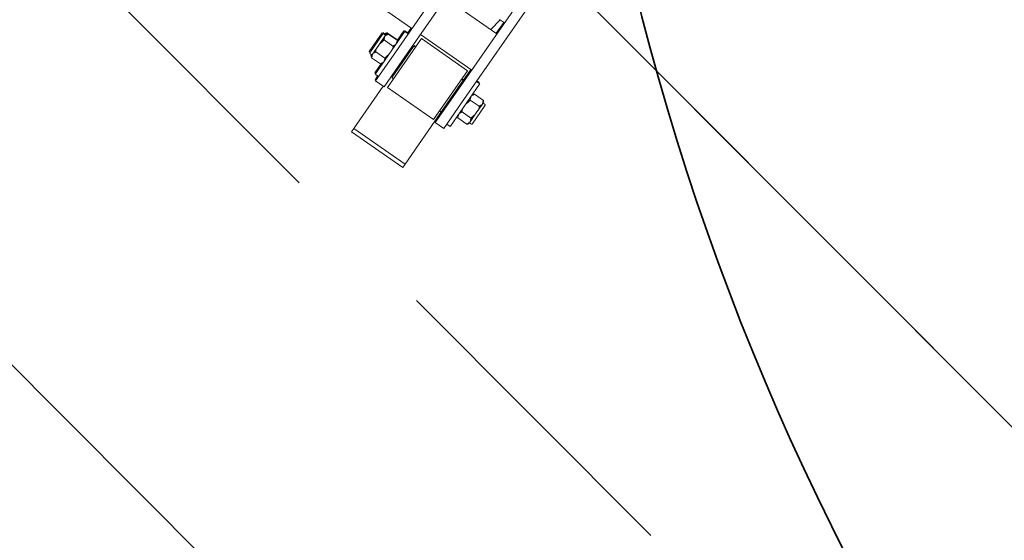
# Model space of a CAD drawing. Extents: x 5477758 to 5478333, y 5918235 to 5918502.
# Tile 42 of 130: x 5477902.585 to 5477903.526, y 5918355.466 to 5918355.964. Entities that reach past the tile are written whole.
import ezdxf

# ---------------------------------------------------------------- set-up
doc = ezdxf.new("R2010")
doc.units = 0
doc.header["$LTSCALE"] = 0.25
doc.linetypes.add('tabelka$0$mapa PZT$0$xref$0$1753 Tchnologia.dwg$0${ Half Dash }', pattern=[0])
doc.layers.get('0').update_dxf_attribs({"linetype": 'CONTINUOUS', "lineweight": 13})
for name, color, linetype, lineweight in [('0_PROJEKTOWANE ZABAWKI', 7, 'CONTINUOUS', 0), ('ZZ_korona', 94, 'CONTINUOUS', 35), ('ZZ_nawadnianie', 150, 'CONTINUOUS', 9), ('ZZ_SOD', 210, 'tabelka$0$mapa PZT$0$xref$0$1753 Tchnologia.dwg$0${ Half Dash }', 35)]:
    doc.layers.add(name, color=color, linetype=linetype, lineweight=lineweight)
pattern_1 = [(134.933, (5477837.84446, 5918344.9947), (-0.4495376, -0.4484874), []), (134.933, (5477837.845, 5918345.4437), (-0.4495376, -0.4484874), [0.3175, -0.15875])]

# ---------------------------------------------------------------- blocks, each defined once
blk = doc.blocks.new('zw$A18C')
for p, q in [((-72.83, 67.121), (-72.33, 67.121)), ((-72.83, 66.721), (-72.83, 67.121)), ((-72.83, 66.721), (-72.83, 60.582)), ((-72.83, 66.721), (-72.33, 66.721)), ((-72.33, 66.721), (-72.83, 66.721)), ((-67.33, 67.121), (-72.33, 67.121)), ((-67.33, 66.721), (-72.33, 66.721)), ((-72.33, 66.721), (-67.33, 66.721)), ((-67.33, 67.121), (-66.83, 67.121)), ((-67.33, 66.721), (-66.83, 66.721)), ((-66.83, 66.721), (-67.33, 66.721)), ((-66.83, 66.721), (-66.83, 67.121)), ((-66.83, 66.721), (-66.83, 61.782)), ((-73.93, 58.782), (-73.93, 61.782)), ((-73.93, 61.782), (-72.93, 61.782)), ((-72.93, 61.782), (-72.93, 58.782)), ((-72.63, 55.932), (-72.63, 61.632)), ((-72.63, 61.632), (-67.23, 61.632)), ((-67.23, 61.632), (-67.23, 55.932)), ((-66.93, 58.782), (-66.93, 61.782)), ((-66.93, 61.782), (-65.93, 61.782)), ((-65.93, 61.782), (-65.93, 58.782)), ((-65.83, 61.721), (-65.93, 61.721)), ((-65.83, 61.721), (-65.83, 61.282)), ((-74.33, 56.332), (-74.33, 61.232)), ((-74.28, 61.282), (-73.98, 61.282)), ((-72.83, 56.982), (-72.83, 60.582)), ((-72.78, 60.632), (-72.63, 60.632)), ((-67.08, 60.632), (-67.23, 60.632)), ((-67.03, 60.582), (-67.03, 56.982)), ((-65.58, 61.282), (-65.88, 61.282)), ((-65.53, 61.232), (-65.53, 56.332)), ((-65.48, 61.221), (-65.53, 61.221)), ((-65.43, 61.171), (-65.43, 60.155)), ((-75.93, 57.682), (-75.93, 59.882)), ((-75.63, 59.932), (-75.88, 59.932)), ((-75.63, 59.982), (-75.63, 59.821)), ((-75.63, 59.821), (-75.63, 58.782)), ((-75.505, 60.167), (-74.456, 60.167)), ((-64.356, 60.167), (-65.405, 60.167)), ((-64.256, 60.092), (-64.263, 60.092)), ((-64.23, 59.821), (-64.23, 59.982)), ((-64.23, 59.932), (-63.98, 59.932)), ((-64.23, 58.782), (-64.23, 59.821)), ((-63.93, 59.882), (-63.93, 57.682)), ((-63.93, 59.871), (-63.88, 59.871)), ((-63.83, 59.821), (-63.83, 57.621)), ((-75.63, 58.782), (-75.63, 57.742)), ((-75.505, 59.474), (-74.456, 59.474)), ((-73.93, 58.782), (-73.93, 18.425)), ((-72.93, 40.032), (-72.93, 58.782)), ((-66.93, 58.782), (-66.93, 40.032)), ((-65.93, 16.282), (-65.93, 58.782)), ((-64.356, 59.474), (-65.405, 59.474)), ((-64.23, 57.742), (-64.23, 58.782)), ((-75.63, 57.742), (-75.63, 57.582)), ((-75.505, 58.089), (-74.456, 58.089)), ((-64.356, 58.089), (-65.405, 58.089)), ((-64.23, 57.582), (-64.23, 57.742)), ((-75.63, 57.632), (-75.88, 57.632)), ((-75.505, 57.396), (-74.456, 57.396)), ((-72.83, 56.921), (-72.83, 56.982)), ((-72.83, 56.921), (-72.83, 55.652)), ((-72.78, 56.932), (-72.63, 56.932)), ((-72.78, 56.871), (-72.63, 56.871)), ((-67.08, 56.932), (-67.23, 56.932)), ((-67.08, 56.871), (-67.23, 56.871)), ((-67.03, 56.982), (-67.03, 56.921)), ((-65.43, 57.408), (-65.43, 56.271)), ((-64.356, 57.396), (-65.405, 57.396)), ((-64.256, 57.351), (-65.305, 57.351)), ((-64.23, 57.632), (-63.98, 57.632)), ((-64.13, 57.605), (-64.13, 57.632)), ((-64.13, 57.521), (-64.13, 57.605)), ((-64.13, 57.571), (-63.88, 57.571)), ((-74.28, 56.282), (-73.98, 56.282)), ((-74.23, 56.271), (-74.23, 56.282)), ((-74.18, 56.221), (-73.93, 56.221)), ((-72.63, 55.932), (-67.23, 55.932)), ((-65.58, 56.282), (-65.88, 56.282)), ((-65.83, 56.282), (-65.83, 55.721)), ((-65.48, 56.221), (-65.78, 56.221)), ((-72.93, 55.652), (-66.93, 55.652)), ((-65.93, 55.721), (-65.83, 55.721)), ((-65.93, 55.652), (-43.93, 55.652)), ((-72.93, 51.412), (-66.93, 51.412)), ((-72.83, 51.412), (-72.83, 50.132)), ((-72.205, 51.412), (-72.43, 50.132)), ((-72.93, 50.132), (-72.33, 50.132))]:
    blk.add_line(p, q)
for centre, radius, start, end in [((-74.28, 61.232), 0.05, 90, 180), ((-73.98, 61.232), 0.05, 360, 90), ((-72.78, 60.582), 0.05, 90, 180), ((-67.08, 60.582), 0.05, 360, 90), ((-65.88, 61.232), 0.05, 90, 180), ((-65.58, 61.232), 0.05, 360, 90), ((-65.48, 61.171), 0.05, 360, 90), ((-75.88, 59.882), 0.05, 90, 180), ((-75.43, 59.982), 0.2, 111.84356, 180), ((-74.53, 59.982), 0.2, 360, 68.15644), ((-65.33, 59.982), 0.2, 111.84356, 180), ((-64.43, 59.982), 0.2, 360, 68.15644), ((-64.33, 59.921), 0.2, 2.96381, 26.67763), ((-63.98, 59.882), 0.05, 360, 90), ((-63.88, 59.821), 0.05, 360, 90), ((-75.88, 57.682), 0.05, 180, 270), ((-75.43, 57.582), 0.2, 180, 248.15644), ((-74.53, 57.582), 0.2, 291.84356, 360), ((-72.78, 56.982), 0.05, 180, 270), ((-72.78, 56.921), 0.05, 180, 270), ((-67.08, 56.982), 0.05, 270, 360), ((-67.08, 56.921), 0.05, 270, 360), ((-65.33, 57.582), 0.2, 180, 248.15644), ((-64.43, 57.582), 0.2, 291.84356, 360), ((-64.33, 57.521), 0.2, 333.32238, 360), ((-63.98, 57.682), 0.05, 270, 360), ((-63.88, 57.621), 0.05, 270, 360), ((-74.28, 56.332), 0.05, 180, 270), ((-74.18, 56.271), 0.05, 180, 270), ((-73.98, 56.332), 0.05, 270, 360), ((-65.88, 56.332), 0.05, 180, 270), ((-65.78, 56.271), 0.05, 180, 270), ((-65.58, 56.332), 0.05, 270, 360), ((-65.48, 56.271), 0.05, 270, 360)]:
    blk.add_arc(centre, radius, start, end)
for points, knots in [([(-75.505, 60.167), (-75.517, 60.162), (-75.528, 60.156), (-75.56, 60.135), (-75.579, 60.114), (-75.616, 60.054), (-75.624, 60.007), (-75.631, 59.912), (-75.63, 59.864), (-75.63, 59.821)], [-0.6822911, -0.6822911, -0.6822911, -0.6822911, -0.6383503, -0.6383503, -0.523313, -0.523313, -0.2616565, -0.2616565, 0, 0, 0, 0]), ([(-75.63, 59.821), (-75.63, 59.777), (-75.631, 59.729), (-75.624, 59.634), (-75.616, 59.587), (-75.579, 59.527), (-75.56, 59.506), (-75.528, 59.485), (-75.517, 59.479), (-75.505, 59.474)], [0, 0, 0, 0, 0.2616565, 0.2616565, 0.523313, 0.523313, 0.6383503, 0.6383503, 0.6822911, 0.6822911, 0.6822911, 0.6822911]), ([(-74.33, 59.821), (-74.33, 59.864), (-74.33, 59.912), (-74.336, 60.007), (-74.344, 60.054), (-74.382, 60.114), (-74.4, 60.135), (-74.433, 60.156), (-74.444, 60.162), (-74.456, 60.167)], [1.5186164, 1.5186164, 1.5186164, 1.5186164, 1.7802729, 1.7802729, 2.0419294, 2.0419294, 2.1569667, 2.1569667, 2.2009075, 2.2009075, 2.2009075, 2.2009075]), ([(-74.456, 59.474), (-74.444, 59.479), (-74.433, 59.485), (-74.4, 59.506), (-74.382, 59.527), (-74.344, 59.587), (-74.336, 59.634), (-74.33, 59.729), (-74.33, 59.777), (-74.33, 59.821)], [0.8363254, 0.8363254, 0.8363254, 0.8363254, 0.8802662, 0.8802662, 0.9953034, 0.9953034, 1.2569599, 1.2569599, 1.5186164, 1.5186164, 1.5186164, 1.5186164]), ([(-65.405, 60.167), (-65.417, 60.162), (-65.428, 60.156), (-65.46, 60.135), (-65.479, 60.114), (-65.516, 60.054), (-65.524, 60.007), (-65.531, 59.912), (-65.53, 59.864), (-65.53, 59.821)], [0.8363254, 0.8363254, 0.8363254, 0.8363254, 0.8802662, 0.8802662, 0.9953034, 0.9953034, 1.2569599, 1.2569599, 1.5186164, 1.5186164, 1.5186164, 1.5186164]), ([(-65.53, 59.821), (-65.53, 59.777), (-65.531, 59.729), (-65.524, 59.634), (-65.516, 59.587), (-65.479, 59.527), (-65.46, 59.506), (-65.428, 59.485), (-65.417, 59.479), (-65.405, 59.474)], [1.5186164, 1.5186164, 1.5186164, 1.5186164, 1.7802729, 1.7802729, 2.0419294, 2.0419294, 2.1569667, 2.1569667, 2.2009075, 2.2009075, 2.2009075, 2.2009075]), ([(-64.23, 59.821), (-64.23, 59.864), (-64.23, 59.912), (-64.236, 60.007), (-64.244, 60.054), (-64.282, 60.114), (-64.3, 60.135), (-64.333, 60.156), (-64.344, 60.162), (-64.356, 60.167)], [0, 0, 0, 0, 0.2616565, 0.2616565, 0.523313, 0.523313, 0.6383503, 0.6383503, 0.6822911, 0.6822911, 0.6822911, 0.6822911]), ([(-64.356, 59.474), (-64.344, 59.479), (-64.333, 59.485), (-64.3, 59.506), (-64.282, 59.527), (-64.244, 59.587), (-64.236, 59.634), (-64.23, 59.729), (-64.23, 59.777), (-64.23, 59.821)], [-0.6822911, -0.6822911, -0.6822911, -0.6822911, -0.6383503, -0.6383503, -0.523313, -0.523313, -0.2616565, -0.2616565, 0, 0, 0, 0]), ([(-64.256, 60.092), (-64.244, 60.088), (-64.233, 60.084), (-64.2, 60.068), (-64.182, 60.053), (-64.163, 60.03), (-64.157, 60.021), (-64.152, 60.011)], [-0.6822911, -0.6822911, -0.6822911, -0.6822911, -0.6383503, -0.6383503, -0.523313, -0.523313, -0.4452902, -0.4452902, -0.4452902, -0.4452902]), ([(-64.146, 59.932), (-64.151, 59.956), (-64.159, 59.98), (-64.182, 60.025), (-64.2, 60.052), (-64.233, 60.078), (-64.244, 60.085), (-64.256, 60.092)], [0.4091227, 0.4091227, 0.4091227, 0.4091227, 0.523313, 0.523313, 0.6383503, 0.6383503, 0.6822911, 0.6822911, 0.6822911, 0.6822911]), ([(-75.505, 59.474), (-75.517, 59.464), (-75.528, 59.452), (-75.56, 59.41), (-75.579, 59.368), (-75.616, 59.248), (-75.624, 59.154), (-75.631, 58.965), (-75.63, 58.869), (-75.63, 58.782)], [-0.6822911, -0.6822911, -0.6822911, -0.6822911, -0.6383503, -0.6383503, -0.523313, -0.523313, -0.2616565, -0.2616565, 0, 0, 0, 0]), ([(-75.63, 58.782), (-75.63, 58.694), (-75.631, 58.599), (-75.624, 58.409), (-75.616, 58.315), (-75.579, 58.195), (-75.56, 58.153), (-75.528, 58.111), (-75.517, 58.099), (-75.505, 58.089)], [0, 0, 0, 0, 0.2616565, 0.2616565, 0.523313, 0.523313, 0.6383503, 0.6383503, 0.6822911, 0.6822911, 0.6822911, 0.6822911]), ([(-74.33, 58.782), (-74.33, 58.869), (-74.33, 58.965), (-74.336, 59.154), (-74.344, 59.248), (-74.382, 59.368), (-74.4, 59.41), (-74.433, 59.452), (-74.444, 59.464), (-74.456, 59.474)], [1.5186164, 1.5186164, 1.5186164, 1.5186164, 1.7802729, 1.7802729, 2.0419294, 2.0419294, 2.1569667, 2.1569667, 2.2009075, 2.2009075, 2.2009075, 2.2009075]), ([(-74.456, 58.089), (-74.444, 58.099), (-74.433, 58.111), (-74.4, 58.153), (-74.382, 58.195), (-74.344, 58.315), (-74.336, 58.409), (-74.33, 58.599), (-74.33, 58.694), (-74.33, 58.782)], [0.8363254, 0.8363254, 0.8363254, 0.8363254, 0.8802662, 0.8802662, 0.9953034, 0.9953034, 1.2569599, 1.2569599, 1.5186164, 1.5186164, 1.5186164, 1.5186164]), ([(-65.405, 59.474), (-65.417, 59.464), (-65.428, 59.452), (-65.46, 59.41), (-65.479, 59.368), (-65.516, 59.248), (-65.524, 59.154), (-65.531, 58.965), (-65.53, 58.869), (-65.53, 58.782)], [0.8363254, 0.8363254, 0.8363254, 0.8363254, 0.8802662, 0.8802662, 0.9953034, 0.9953034, 1.2569599, 1.2569599, 1.5186164, 1.5186164, 1.5186164, 1.5186164]), ([(-65.53, 58.782), (-65.53, 58.694), (-65.531, 58.599), (-65.524, 58.409), (-65.516, 58.315), (-65.479, 58.195), (-65.46, 58.153), (-65.428, 58.111), (-65.417, 58.099), (-65.405, 58.089)], [1.5186164, 1.5186164, 1.5186164, 1.5186164, 1.7802729, 1.7802729, 2.0419294, 2.0419294, 2.1569667, 2.1569667, 2.2009075, 2.2009075, 2.2009075, 2.2009075]), ([(-64.23, 58.782), (-64.23, 58.869), (-64.23, 58.965), (-64.236, 59.154), (-64.244, 59.248), (-64.282, 59.368), (-64.3, 59.41), (-64.333, 59.452), (-64.344, 59.464), (-64.356, 59.474)], [0, 0, 0, 0, 0.2616565, 0.2616565, 0.523313, 0.523313, 0.6383503, 0.6383503, 0.6822911, 0.6822911, 0.6822911, 0.6822911]), ([(-64.356, 58.089), (-64.344, 58.099), (-64.333, 58.111), (-64.3, 58.153), (-64.282, 58.195), (-64.244, 58.315), (-64.236, 58.409), (-64.23, 58.599), (-64.23, 58.694), (-64.23, 58.782)], [-0.6822911, -0.6822911, -0.6822911, -0.6822911, -0.6383503, -0.6383503, -0.523313, -0.523313, -0.2616565, -0.2616565, 0, 0, 0, 0]), ([(-75.505, 58.089), (-75.517, 58.084), (-75.528, 58.078), (-75.56, 58.057), (-75.579, 58.036), (-75.616, 57.976), (-75.624, 57.929), (-75.631, 57.834), (-75.63, 57.786), (-75.63, 57.742)], [-0.6822911, -0.6822911, -0.6822911, -0.6822911, -0.6383503, -0.6383503, -0.523313, -0.523313, -0.2616565, -0.2616565, 0, 0, 0, 0]), ([(-75.63, 57.742), (-75.63, 57.699), (-75.631, 57.651), (-75.624, 57.556), (-75.616, 57.509), (-75.579, 57.449), (-75.56, 57.428), (-75.528, 57.407), (-75.517, 57.401), (-75.505, 57.396)], [0, 0, 0, 0, 0.2616565, 0.2616565, 0.523313, 0.523313, 0.6383503, 0.6383503, 0.6822911, 0.6822911, 0.6822911, 0.6822911]), ([(-74.33, 57.742), (-74.33, 57.786), (-74.33, 57.834), (-74.336, 57.929), (-74.344, 57.976), (-74.382, 58.036), (-74.4, 58.057), (-74.433, 58.078), (-74.444, 58.084), (-74.456, 58.089)], [1.5186164, 1.5186164, 1.5186164, 1.5186164, 1.7802729, 1.7802729, 2.0419294, 2.0419294, 2.1569667, 2.1569667, 2.2009075, 2.2009075, 2.2009075, 2.2009075]), ([(-74.456, 57.396), (-74.444, 57.401), (-74.433, 57.407), (-74.4, 57.428), (-74.382, 57.449), (-74.344, 57.509), (-74.336, 57.556), (-74.33, 57.651), (-74.33, 57.699), (-74.33, 57.742)], [0.8363254, 0.8363254, 0.8363254, 0.8363254, 0.8802662, 0.8802662, 0.9953034, 0.9953034, 1.2569599, 1.2569599, 1.5186164, 1.5186164, 1.5186164, 1.5186164]), ([(-65.405, 58.089), (-65.417, 58.084), (-65.428, 58.078), (-65.46, 58.057), (-65.479, 58.036), (-65.516, 57.976), (-65.524, 57.929), (-65.531, 57.834), (-65.53, 57.786), (-65.53, 57.742)], [0.8363254, 0.8363254, 0.8363254, 0.8363254, 0.8802662, 0.8802662, 0.9953034, 0.9953034, 1.2569599, 1.2569599, 1.5186164, 1.5186164, 1.5186164, 1.5186164]), ([(-65.53, 57.742), (-65.53, 57.699), (-65.531, 57.651), (-65.524, 57.556), (-65.516, 57.509), (-65.479, 57.449), (-65.46, 57.428), (-65.428, 57.407), (-65.417, 57.401), (-65.405, 57.396)], [1.5186164, 1.5186164, 1.5186164, 1.5186164, 1.7802729, 1.7802729, 2.0419294, 2.0419294, 2.1569667, 2.1569667, 2.2009075, 2.2009075, 2.2009075, 2.2009075]), ([(-64.23, 57.742), (-64.23, 57.786), (-64.23, 57.834), (-64.236, 57.929), (-64.244, 57.976), (-64.282, 58.036), (-64.3, 58.057), (-64.333, 58.078), (-64.344, 58.084), (-64.356, 58.089)], [0, 0, 0, 0, 0.2616565, 0.2616565, 0.523313, 0.523313, 0.6383503, 0.6383503, 0.6822911, 0.6822911, 0.6822911, 0.6822911]), ([(-64.356, 57.396), (-64.344, 57.401), (-64.333, 57.407), (-64.3, 57.428), (-64.282, 57.449), (-64.244, 57.509), (-64.236, 57.556), (-64.23, 57.651), (-64.23, 57.699), (-64.23, 57.742)], [-0.6822911, -0.6822911, -0.6822911, -0.6822911, -0.6383503, -0.6383503, -0.523313, -0.523313, -0.2616565, -0.2616565, 0, 0, 0, 0]), ([(-65.384, 57.396), (-65.372, 57.384), (-65.356, 57.372), (-65.328, 57.359), (-65.317, 57.354), (-65.305, 57.351)], [2.0621758, 2.0621758, 2.0621758, 2.0621758, 2.1569667, 2.1569667, 2.2009075, 2.2009075, 2.2009075, 2.2009075]), ([(-64.256, 57.351), (-64.244, 57.354), (-64.233, 57.359), (-64.2, 57.374), (-64.182, 57.39), (-64.144, 57.434), (-64.136, 57.468), (-64.13, 57.538), (-64.13, 57.573), (-64.13, 57.605)], [-0.6822911, -0.6822911, -0.6822911, -0.6822911, -0.6383503, -0.6383503, -0.523313, -0.523313, -0.2616565, -0.2616565, 0, 0, 0, 0])]:
    blk.add_open_spline(points, degree=3, knots=knots)
blk.add_open_spline([(-64.13, 57.605), (-64.13, 57.613), (-64.13, 57.622), (-64.13, 57.632)], degree=3)

msp = doc.modelspace()

# ---------------------------------------------------------------- hatches: boundary and pattern name
at = {"layer": 'ZZ_nawadnianie', "ltscale": 0.15}
h = msp.add_hatch(dxfattribs=at)
h.set_pattern_fill('ANSI33', color=256, scale=0.1, angle=30)
h.set_pattern_definition(pattern_1)
edge = h.paths.add_edge_path()
edge.add_arc((5477901.65755, 5918357.91166), 4.5, 0, 360)
h = msp.add_hatch(dxfattribs=at)
h.set_pattern_fill('ANSI33', color=256, scale=0.1, angle=30)
h.set_pattern_definition(pattern_1)
edge = h.paths.add_edge_path()
edge.add_arc((5477905.6012, 5918356.59099), 2.5, 0, 360)

# ---------------------------------------------------------------- linework, layer by layer
at = {"layer": 'ZZ_korona'}
msp.add_arc((5477901.65755, 5918357.91166), 4, 9.77815, 236.49844, dxfattribs=at)
at = {"layer": 'ZZ_SOD', "ltscale": 0.15}
for centre, radius in [((5477901.65755, 5918357.91166), 4.5), ((5477905.6012, 5918356.59099), 2.5)]:
    msp.add_circle(centre, radius, dxfattribs=at)

# ---------------------------------------------------------------- block references
at = {"layer": '0_PROJEKTOWANE ZABAWKI', "color": 1, "lineweight": 0, "xscale": 0.009947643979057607, "yscale": 0.009947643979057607, "zscale": 0.009947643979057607, "rotation": 145.1646599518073}
msp.add_blockref('zw$A18C', (5477902.73798, 5918356.78412), dxfattribs=at)

doc.saveas('drawing.dxf')
